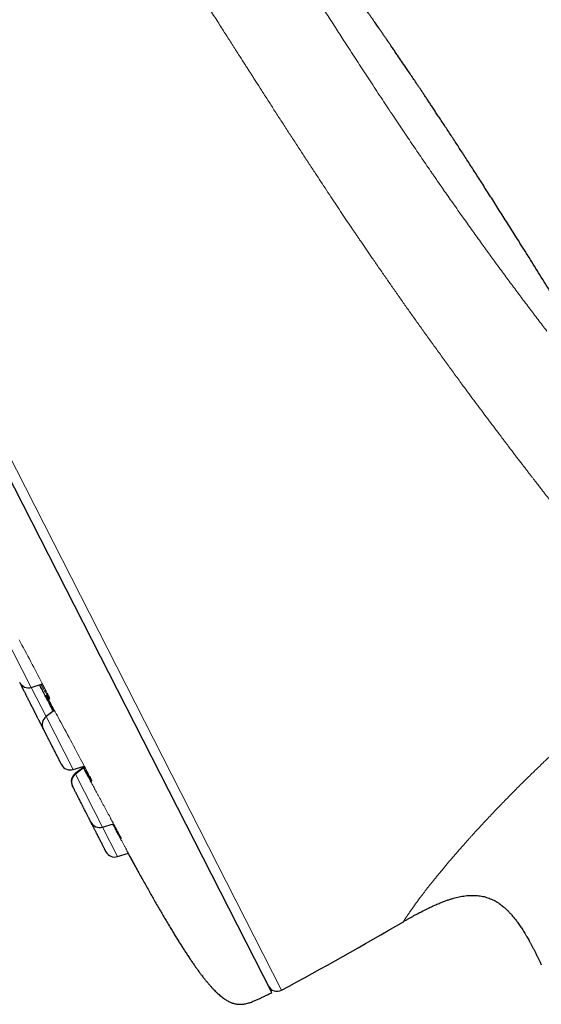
# Model space of a CAD drawing. Header units: millimetres. Extents: x 8 to 578, y 12 to 587.
# Tile 93 of 156: x 75 to 102, y 507 to 558. Entities that reach past the tile are written whole.
import ezdxf

# ---------------------------------------------------------------- set-up
doc = ezdxf.new("R2010")
doc.units = ezdxf.units.MM

msp = doc.modelspace()

# ---------------------------------------------------------------- linework, layer by layer
at = {"color": 7, "linetype": 'Continuous', "lineweight": 30}
for p, q in [((88.322, 507.613), (51.231, 580.408)), ((75.961, 523.31), (76.54, 523.487)), ((77.148, 522.13), (76.725, 521.811)), ((76.555, 521.236), (76.568, 521.211)), ((76.558, 521.229), (76.561, 521.223)), ((78.114, 519.086), (78.69, 519.262)), ((78.597, 519.161), (78.22, 518.877)), ((78.645, 519.165), (78.232, 518.854)), ((78.564, 519.223), (78.609, 519.138)), ((79.621, 516.128), (80.19, 516.302)), ((80.395, 514.609), (80.953, 514.78))]:
    msp.add_line(p, q, dxfattribs=at)
at = {"color": 252, "linetype": 'Continuous', "lineweight": 0}
for p, q in [((51.632, 580.745), (88.83, 507.739)), ((75.961, 523.31), (74.573, 526.036)), ((76.725, 521.811), (75.961, 523.31)), ((78.114, 519.086), (76.725, 521.811)), ((78.232, 518.854), (78.22, 518.877)), ((79.621, 516.128), (78.232, 518.854)), ((80.395, 514.609), (79.621, 516.128))]:
    msp.add_line(p, q, dxfattribs=at)
at = {"color": 252, "linetype": 'Continuous', "lineweight": 0, "flags": 128}
for points in [[(75.335, 525.76), (75.408, 525.626), (75.482, 525.489), (75.557, 525.349), (75.634, 525.207), (75.712, 525.061), (75.79, 524.915), (75.867, 524.771), (75.943, 524.628), (76.018, 524.486), (76.093, 524.346), (76.166, 524.207), (76.237, 524.07), (76.306, 523.939), (76.372, 523.812), (76.436, 523.689), (76.496, 523.572), (76.553, 523.46), (76.553, 523.46)], [(77.115, 522.105), (77.112, 522.109), (77.057, 522.217), (77.005, 522.317), (76.957, 522.411), (76.912, 522.498), (76.877, 522.568), (76.846, 522.63), (76.818, 522.686), (76.793, 522.735), (76.772, 522.778), (76.754, 522.814), (76.74, 522.844), (76.729, 522.867), (76.722, 522.883), (76.719, 522.892), (76.72, 522.894), (76.724, 522.89), (76.731, 522.878), (76.743, 522.859), (76.761, 522.829), (76.783, 522.79), (76.811, 522.742), (76.843, 522.685), (76.879, 522.619), (76.921, 522.544), (76.959, 522.475), (77, 522.4), (77.044, 522.32), (77.091, 522.235), (77.14, 522.144), (77.193, 522.048), (77.248, 521.947), (77.304, 521.844), (77.362, 521.738), (77.421, 521.629), (77.482, 521.516), (77.545, 521.401), (77.609, 521.281), (77.676, 521.159), (77.752, 521.017), (77.829, 520.874), (77.906, 520.731), (77.983, 520.588), (78.061, 520.444), (78.138, 520.3), (78.215, 520.157), (78.289, 520.018), (78.361, 519.883), (78.431, 519.752), (78.499, 519.624), (78.564, 519.499), (78.628, 519.379), (78.687, 519.266), (78.743, 519.159), (78.795, 519.059), (78.843, 518.965), (78.887, 518.879), (78.887, 518.879)]]:
    msp.add_lwpolyline(points, dxfattribs=at)
at = {"color": 7, "linetype": 'Continuous', "lineweight": 30}
for centre, radius, start, end in [((75.815, 523.788), 0.5, 207, 287), ((75.947, 523.53), 0.5, 190.1649, 207), ((77.026, 521.412), 0.5, 127, 207), ((76.888, 521.682), 0.5, 207, 224.6743), ((77.968, 519.564), 0.5, 207, 287), ((78.521, 518.478), 0.5, 127, 207), ((78.533, 518.454), 0.5, 127, 207), ((79.475, 516.606), 0.5, 207, 287), ((80.249, 515.087), 0.5, 207, 287), ((9.15, 656.644), 168.883, 298.15164, 300.58844), ((88.594, 508.18), 0.5, 207, 298.1516)]:
    msp.add_arc(centre, radius, start, end, dxfattribs=at)
at = {"color": 252, "linetype": 'Continuous', "lineweight": 0}
for points, knots in [([(80.243, 574.904), (80.291, 574.83), (80.386, 574.68), (80.534, 574.447), (80.688, 574.206), (80.848, 573.956), (81.013, 573.698), (81.181, 573.436), (81.35, 573.172), (81.522, 572.905), (81.699, 572.63), (81.881, 572.347), (82.063, 572.065), (82.244, 571.784), (82.424, 571.505), (82.609, 571.219), (82.798, 570.926), (82.993, 570.626), (83.192, 570.318), (83.39, 570.012), (83.587, 569.707), (83.783, 569.405), (83.983, 569.096), (84.187, 568.781), (84.396, 568.458), (84.543, 568.23), (84.627, 568.101), (84.646, 568.071), (84.665, 568.042), (84.684, 568.012), (84.704, 567.983), (84.723, 567.954), (84.771, 567.879), (84.876, 567.717), (85.033, 567.475), (85.213, 567.195), (85.401, 566.905), (85.603, 566.592), (85.82, 566.256), (86.046, 565.906), (86.281, 565.542), (86.525, 565.162), (86.774, 564.776), (87.026, 564.384), (87.275, 563.997), (87.519, 563.617), (87.757, 563.245), (87.997, 562.871), (88.239, 562.494), (88.482, 562.114), (88.726, 561.731), (88.981, 561.333), (89.245, 560.919), (89.519, 560.49), (89.795, 560.057), (90.073, 559.622), (90.335, 559.212), (90.58, 558.83), (90.806, 558.476), (91.032, 558.124), (91.256, 557.773), (91.48, 557.425), (91.703, 557.079), (91.925, 556.735), (92.164, 556.364), (92.422, 555.966), (92.697, 555.542), (92.97, 555.122), (93.242, 554.705), (93.518, 554.284), (93.798, 553.858), (94.082, 553.428), (94.364, 553.002), (94.645, 552.581), (94.925, 552.163), (95.197, 551.758), (95.463, 551.364), (95.722, 550.982), (95.979, 550.604), (96.235, 550.229), (96.415, 549.968), (96.518, 549.818), (96.545, 549.778), (96.572, 549.739), (96.6, 549.699), (96.627, 549.66), (96.654, 549.62), (96.722, 549.522), (96.869, 549.309), (97.084, 548.999), (97.326, 548.651), (97.571, 548.301), (97.827, 547.936), (98.095, 547.557), (98.35, 547.198), (98.592, 546.858), (98.822, 546.537), (99.049, 546.221), (99.273, 545.91), (99.495, 545.605), (99.72, 545.295), (99.95, 544.981), (100.183, 544.664), (100.413, 544.351), (100.641, 544.044), (100.866, 543.742), (101.088, 543.445), (101.314, 543.143), (101.544, 542.837), (101.779, 542.528), (102.009, 542.225), (102.236, 541.927), (102.384, 541.733), (102.459, 541.636)], [0, 0, 0, 0, 0.010658, 0.021388, 0.032197, 0.043088, 0.054067, 0.065137, 0.075663, 0.086277, 0.096983, 0.107785, 0.118684, 0.12868, 0.138762, 0.148932, 0.159191, 0.169543, 0.179989, 0.190531, 0.200279, 0.210112, 0.220029, 0.230032, 0.240124, 0.250304, 0.251204, 0.252104, 0.253006, 0.253907, 0.25481, 0.255713, 0.256617, 0.261603, 0.27056, 0.278617, 0.286731, 0.296465, 0.306282, 0.31618, 0.326878, 0.337671, 0.348561, 0.359548, 0.370633, 0.380784, 0.390951, 0.401135, 0.411337, 0.421557, 0.431796, 0.442056, 0.453367, 0.464705, 0.476073, 0.487471, 0.498901, 0.508171, 0.517378, 0.526524, 0.535611, 0.544639, 0.55361, 0.562526, 0.571389, 0.582458, 0.593448, 0.604363, 0.615205, 0.625978, 0.63733, 0.64861, 0.659823, 0.670971, 0.682059, 0.693091, 0.703444, 0.713753, 0.72402, 0.734249, 0.744441, 0.745538, 0.746634, 0.747729, 0.748823, 0.749916, 0.751008, 0.752099, 0.758082, 0.768691, 0.778087, 0.787411, 0.798421, 0.809338, 0.820162, 0.829752, 0.839273, 0.848728, 0.858119, 0.867446, 0.876713, 0.886789, 0.896821, 0.906811, 0.916762, 0.926675, 0.936553, 0.946397, 0.957188, 0.967941, 0.97866, 0.989345, 1, 1, 1, 1]), ([(98.094, 538.908), (97.965, 539.084), (97.708, 539.434), (97.324, 539.961), (96.943, 540.485), (96.567, 541.007), (96.198, 541.522), (95.835, 542.03), (95.479, 542.531), (95.128, 543.028), (94.783, 543.521), (94.442, 544.008), (94.107, 544.49), (93.777, 544.966), (93.466, 545.419), (93.173, 545.847), (92.969, 546.145), (92.842, 546.333), (92.788, 546.411), (92.735, 546.49), (92.682, 546.568), (92.629, 546.646), (92.576, 546.724), (92.524, 546.802), (92.4, 546.985), (92.203, 547.278), (91.929, 547.686), (91.647, 548.109), (91.357, 548.545), (91.061, 548.993), (90.758, 549.452), (90.45, 549.922), (90.133, 550.405), (89.809, 550.902), (89.478, 551.412), (89.138, 551.936), (88.791, 552.472), (88.451, 552.999), (88.119, 553.516), (87.808, 554), (87.56, 554.386), (87.416, 554.611), (87.363, 554.693), (87.349, 554.716), (87.334, 554.739), (87.319, 554.761), (87.305, 554.784), (87.29, 554.807), (87.246, 554.875), (87.17, 554.995), (87.057, 555.172), (86.933, 555.365), (86.798, 555.576), (86.654, 555.803), (86.499, 556.044), (86.335, 556.301), (86.161, 556.574), (85.979, 556.859), (85.79, 557.156), (85.594, 557.463), (85.388, 557.785), (85.173, 558.122), (84.95, 558.471), (84.719, 558.832), (84.481, 559.206), (84.233, 559.592), (84.041, 559.893), (83.907, 560.103), (83.844, 560.201), (83.793, 560.28), (83.754, 560.342), (83.716, 560.402), (83.677, 560.462), (83.639, 560.522), (83.535, 560.685), (83.374, 560.935), (83.159, 561.27), (82.924, 561.637), (82.661, 562.046), (82.374, 562.493), (82.126, 562.877), (81.917, 563.201), (81.75, 563.459), (81.621, 563.658), (81.547, 563.772), (81.521, 563.813), (81.514, 563.824), (81.507, 563.835), (81.5, 563.846), (81.492, 563.857), (81.485, 563.868), (81.48, 563.876), (81.475, 563.884), (81.47, 563.892), (81.46, 563.906), (81.446, 563.929), (81.422, 563.966), (81.388, 564.017), (81.343, 564.086), (81.289, 564.169), (81.226, 564.266), (81.154, 564.377), (81.073, 564.503), (80.982, 564.641), (80.883, 564.794), (80.776, 564.958), (80.662, 565.133), (80.541, 565.319), (80.412, 565.517), (80.275, 565.727), (80.129, 565.949), (79.976, 566.184), (79.813, 566.433), (79.641, 566.696), (79.459, 566.974), (79.292, 567.229), (79.141, 567.459), (79.013, 567.654), (78.924, 567.79), (78.873, 567.867), (78.857, 567.891), (78.841, 567.916), (78.825, 567.94), (78.809, 567.965), (78.704, 568.124), (78.513, 568.415), (78.239, 568.832), (77.974, 569.237), (77.718, 569.63), (77.469, 570.011), (77.216, 570.401), (76.957, 570.799), (76.696, 571.203), (76.446, 571.592), (76.284, 571.845), (76.205, 571.97)], [0, 0, 0, 0, 0.0176952, 0.0351232, 0.0522836, 0.0691761, 0.0858004, 0.1018663, 0.1176728, 0.1332195, 0.1485062, 0.1635325, 0.1782983, 0.1928032, 0.207047, 0.2193654, 0.2314812, 0.2338373, 0.2361856, 0.2385261, 0.2408587, 0.2431835, 0.2455005, 0.2478096, 0.2501109, 0.2618017, 0.2738563, 0.2862749, 0.2990577, 0.312205, 0.3254725, 0.3390921, 0.3530638, 0.367388, 0.3820648, 0.3970945, 0.4124773, 0.4282134, 0.4423536, 0.4567677, 0.4696789, 0.4754271, 0.4760748, 0.4767231, 0.4773719, 0.4780213, 0.4786711, 0.4793215, 0.4799724, 0.4845281, 0.4895721, 0.4951045, 0.5011255, 0.5076351, 0.5145043, 0.5218451, 0.5296576, 0.5379421, 0.5463206, 0.5551323, 0.5643776, 0.5740565, 0.5841692, 0.5945237, 0.6052971, 0.6164895, 0.628101, 0.6314274, 0.6347867, 0.6366199, 0.6383781, 0.6401303, 0.6418766, 0.6436169, 0.6453514, 0.6561185, 0.6655346, 0.6747644, 0.6883937, 0.701595, 0.714368, 0.7225635, 0.7305723, 0.7374655, 0.7404527, 0.7407863, 0.7411195, 0.7414523, 0.7417848, 0.7421169, 0.7424487, 0.7427802, 0.7428668, 0.7431092, 0.7434867, 0.7442002, 0.7451538, 0.7467988, 0.7488708, 0.7513698, 0.7542958, 0.7576489, 0.7614292, 0.7656367, 0.7702714, 0.7753335, 0.7805953, 0.7862512, 0.7923011, 0.7987453, 0.8055838, 0.8128167, 0.8204442, 0.8286857, 0.8373433, 0.8464172, 0.8526341, 0.8590325, 0.8648132, 0.8655806, 0.8663504, 0.8671226, 0.8678973, 0.8686743, 0.8694538, 0.8831123, 0.8964677, 0.9095199, 0.9222688, 0.934714, 0.9468556, 0.9607753, 0.9742726, 0.9873476, 1, 1, 1, 1]), ([(106.349, 528.296), (106.299, 528.356), (106.199, 528.477), (106.045, 528.664), (105.887, 528.857), (105.724, 529.056), (105.557, 529.261), (105.385, 529.472), (105.207, 529.692), (105.022, 529.921), (104.83, 530.158), (104.651, 530.381), (104.532, 530.53), (104.475, 530.6), (104.466, 530.611), (104.456, 530.623), (104.447, 530.635), (104.437, 530.647), (104.428, 530.659), (104.412, 530.679), (104.378, 530.722), (104.324, 530.789), (104.247, 530.886), (104.155, 531), (104.048, 531.135), (103.935, 531.276), (103.818, 531.423), (103.695, 531.578), (103.566, 531.74), (103.443, 531.895), (103.326, 532.043), (103.216, 532.183), (103.103, 532.326), (102.991, 532.469), (102.881, 532.609), (102.777, 532.741), (102.694, 532.848), (102.645, 532.91), (102.627, 532.933), (102.622, 532.939), (102.617, 532.945), (102.612, 532.952), (102.607, 532.958), (102.602, 532.964), (102.589, 532.982), (102.564, 533.013), (102.528, 533.06), (102.487, 533.112), (102.441, 533.171), (102.391, 533.235), (102.336, 533.306), (102.277, 533.381), (102.215, 533.461), (102.15, 533.544), (102.081, 533.633), (102.008, 533.728), (101.93, 533.829), (101.847, 533.935), (101.758, 534.051), (101.66, 534.177), (101.554, 534.315), (101.443, 534.459), (101.326, 534.611), (101.204, 534.771), (101.076, 534.938), (100.942, 535.113), (100.803, 535.296), (100.658, 535.486), (100.521, 535.666), (100.393, 535.835), (100.276, 535.99), (100.141, 536.168), (100.021, 536.326), (99.931, 536.447), (99.894, 536.496), (99.88, 536.515), (99.875, 536.52), (99.871, 536.526), (99.867, 536.532), (99.862, 536.538), (99.763, 536.669), (99.569, 536.927), (99.278, 537.316), (98.985, 537.708), (98.69, 538.105), (98.393, 538.504), (98.194, 538.774), (98.094, 538.908)], [0, 0, 0, 0, 0.021835, 0.044061, 0.066677, 0.089686, 0.113086, 0.136878, 0.161062, 0.1863, 0.211952, 0.238019, 0.257554, 0.25879, 0.260026, 0.261264, 0.262502, 0.263741, 0.264981, 0.26609, 0.270084, 0.278391, 0.286965, 0.300108, 0.313836, 0.328148, 0.343044, 0.358525, 0.374592, 0.391244, 0.404465, 0.418033, 0.431949, 0.446213, 0.459053, 0.472163, 0.483922, 0.489162, 0.489753, 0.490344, 0.490936, 0.491528, 0.492121, 0.492714, 0.493308, 0.497115, 0.501473, 0.506381, 0.51184, 0.517849, 0.524409, 0.53152, 0.538713, 0.546393, 0.554562, 0.563218, 0.572363, 0.581995, 0.592116, 0.603814, 0.616103, 0.628984, 0.642456, 0.656521, 0.671178, 0.686427, 0.702269, 0.718705, 0.735734, 0.748599, 0.761784, 0.775289, 0.793604, 0.801839, 0.805497, 0.805978, 0.806459, 0.80694, 0.807422, 0.807904, 0.808386, 0.840296, 0.872216, 0.904147, 0.936087, 0.968039, 1, 1, 1, 1]), ([(108.809, 525.371), (108.744, 525.313), (108.617, 525.199), (108.429, 525.032), (108.249, 524.872), (108.077, 524.719), (107.912, 524.573), (107.768, 524.445), (107.643, 524.334), (107.562, 524.263), (107.511, 524.218), (107.488, 524.197), (107.465, 524.177), (107.442, 524.156), (107.42, 524.136), (107.396, 524.115), (107.319, 524.047), (107.19, 523.932), (107.01, 523.773), (106.832, 523.615), (106.657, 523.46), (106.485, 523.307), (106.317, 523.156), (106.152, 523.009), (105.981, 522.857), (105.805, 522.699), (105.576, 522.493), (105.303, 522.248), (104.989, 521.965), (104.682, 521.686), (104.383, 521.413), (104.09, 521.145), (103.805, 520.882), (103.527, 520.624), (103.322, 520.433), (103.188, 520.307), (103.121, 520.245), (103.055, 520.183), (102.989, 520.121), (102.923, 520.059), (102.858, 519.997), (102.793, 519.935), (102.682, 519.83), (102.527, 519.682), (102.315, 519.48), (102.095, 519.268), (101.866, 519.046), (101.636, 518.822), (101.405, 518.595), (101.173, 518.365), (100.945, 518.138), (100.719, 517.911), (100.486, 517.675), (100.248, 517.431), (100.007, 517.183), (99.772, 516.937), (99.543, 516.695), (99.319, 516.457), (99.101, 516.223), (98.888, 515.992), (98.736, 515.825), (98.64, 515.72), (98.599, 515.674), (98.557, 515.628), (98.516, 515.583), (98.476, 515.537), (98.435, 515.492), (98.372, 515.421), (98.286, 515.325), (98.15, 515.172), (97.991, 514.992), (97.817, 514.792), (97.654, 514.604), (97.503, 514.427), (97.356, 514.254), (97.214, 514.084), (97.075, 513.918), (96.941, 513.754), (96.811, 513.596), (96.686, 513.442), (96.567, 513.293), (96.454, 513.149), (96.345, 513.011), (96.241, 512.878), (96.172, 512.788), (96.133, 512.737), (96.124, 512.725), (96.114, 512.712), (96.105, 512.7), (96.095, 512.687), (96.086, 512.675), (96.062, 512.644), (96.012, 512.578), (95.941, 512.484), (95.864, 512.381), (95.789, 512.28), (95.714, 512.177), (95.64, 512.075), (95.569, 511.976), (95.502, 511.881), (95.438, 511.79), (95.38, 511.706), (95.328, 511.63), (95.296, 511.582), (95.279, 511.556), (95.275, 511.551), (95.272, 511.546), (95.268, 511.541), (95.265, 511.535), (95.257, 511.524), (95.242, 511.501), (95.221, 511.469), (95.199, 511.435), (95.179, 511.404), (95.16, 511.374), (95.142, 511.346), (95.125, 511.32), (95.11, 511.296), (95.098, 511.277), (95.091, 511.265), (95.089, 511.261), (95.089, 511.262), (95.089, 511.262)], [0, 0, 0, 0, 0.009027, 0.0177, 0.026019, 0.033983, 0.041594, 0.048849, 0.053985, 0.058928, 0.06001, 0.061083, 0.062147, 0.0632, 0.064244, 0.065278, 0.066504, 0.074939, 0.083237, 0.091515, 0.099652, 0.107649, 0.115504, 0.123219, 0.130793, 0.139392, 0.147968, 0.163075, 0.177917, 0.192495, 0.206812, 0.22087, 0.234672, 0.248219, 0.261514, 0.264807, 0.268093, 0.271371, 0.274641, 0.277903, 0.281158, 0.284406, 0.287646, 0.29778, 0.307843, 0.31973, 0.33152, 0.343215, 0.355643, 0.367968, 0.380194, 0.392419, 0.404899, 0.418741, 0.432498, 0.446176, 0.459782, 0.473321, 0.4868, 0.500226, 0.513605, 0.516345, 0.519082, 0.521816, 0.524546, 0.527273, 0.529997, 0.532718, 0.540184, 0.547628, 0.560869, 0.57405, 0.585775, 0.597462, 0.609117, 0.620746, 0.632564, 0.644365, 0.656155, 0.667938, 0.679721, 0.691299, 0.702887, 0.714491, 0.726115, 0.727276, 0.728438, 0.729599, 0.730761, 0.731923, 0.733084, 0.734246, 0.740638, 0.752061, 0.762274, 0.772502, 0.784704, 0.79694, 0.809214, 0.822414, 0.835671, 0.848993, 0.862386, 0.875856, 0.876942, 0.878029, 0.879116, 0.880204, 0.881293, 0.882382, 0.887526, 0.896748, 0.905024, 0.913341, 0.923297, 0.933315, 0.943396, 0.957, 0.970727, 0.984581, 0.998567, 1, 1, 1, 1]), ([(76.377, 523.437), (76.378, 523.435), (76.4, 523.392), (76.443, 523.308), (76.507, 523.186), (76.571, 523.063), (76.634, 522.94), (76.698, 522.817), (76.763, 522.693), (76.827, 522.569), (76.892, 522.444), (76.957, 522.32), (77.02, 522.198), (77.061, 522.119), (77.081, 522.08)], [0, 0, 0, 0, 0.005883, 0.096978, 0.189209, 0.27866, 0.367888, 0.457172, 0.546799, 0.637067, 0.728275, 0.820725, 0.910851, 1, 1, 1, 1]), ([(76.642, 522.968), (76.654, 522.945), (76.677, 522.899), (76.706, 522.841), (76.731, 522.792), (76.751, 522.752), (76.766, 522.721), (76.776, 522.7), (76.782, 522.688), (76.782, 522.686), (76.778, 522.693), (76.768, 522.709), (76.754, 522.735), (76.735, 522.769), (76.714, 522.809), (76.69, 522.853), (76.664, 522.904), (76.634, 522.96), (76.601, 523.023), (76.564, 523.092), (76.525, 523.168), (76.482, 523.249), (76.437, 523.335), (76.404, 523.399), (76.385, 523.435), (76.383, 523.439)], [0, 0, 0, 0, 0.048633, 0.096993, 0.145225, 0.193477, 0.2419, 0.29065, 0.339036, 0.38714, 0.43512, 0.483137, 0.531365, 0.579979, 0.621713, 0.663114, 0.704301, 0.745394, 0.78652, 0.827806, 0.86938, 0.911516, 0.953168, 0.994467, 1, 1, 1, 1]), ([(76.398, 523.444), (76.403, 523.435), (76.426, 523.388), (76.466, 523.311), (76.516, 523.214), (76.562, 523.124), (76.605, 523.041), (76.63, 522.992), (76.642, 522.968)], [0, 0, 0, 0, 0.046828, 0.237526, 0.427566, 0.61758, 0.808189, 1, 1, 1, 1]), ([(76.553, 523.46), (76.571, 523.424), (76.608, 523.353), (76.658, 523.254), (76.703, 523.162), (76.745, 523.077), (76.783, 523), (76.816, 522.931), (76.844, 522.871), (76.868, 522.819), (76.887, 522.777), (76.9, 522.743), (76.909, 522.719), (76.913, 522.704), (76.912, 522.699), (76.906, 522.703), (76.895, 522.716), (76.879, 522.739), (76.858, 522.771), (76.834, 522.811), (76.807, 522.857), (76.778, 522.906), (76.746, 522.962), (76.711, 523.023), (76.673, 523.091), (76.632, 523.164), (76.588, 523.243), (76.541, 523.328), (76.5, 523.402), (76.474, 523.449), (76.466, 523.464)], [0, 0, 0, 0, 0.0382813, 0.076371, 0.1143918, 0.1524701, 0.190736, 0.2293231, 0.2674814, 0.3054811, 0.3434577, 0.3815559, 0.4199289, 0.458737, 0.4971451, 0.5352653, 0.5732584, 0.6112942, 0.6495482, 0.6882, 0.7214957, 0.7544445, 0.7871508, 0.819721, 0.8522619, 0.8848794, 0.9176775, 0.9510674, 0.9840984, 1, 1, 1, 1]), ([(78.625, 519.149), (78.625, 519.15), (78.61, 519.178), (78.597, 519.203), (78.583, 519.229)], [0, 0, 0, 0, 0.0060359, 1, 1, 1, 1]), ([(78.606, 519.236), (78.622, 519.208), (78.654, 519.149), (78.705, 519.054), (78.759, 518.954), (78.815, 518.85), (78.874, 518.742), (78.935, 518.629), (78.997, 518.514), (79.06, 518.397), (79.124, 518.28), (79.188, 518.16), (79.254, 518.039), (79.32, 517.916), (79.387, 517.792), (79.459, 517.66), (79.533, 517.522), (79.61, 517.379), (79.686, 517.239), (79.761, 517.1), (79.835, 516.963), (79.907, 516.828), (79.977, 516.698), (80.045, 516.572), (80.109, 516.453), (80.17, 516.339), (80.228, 516.23), (80.282, 516.128), (80.333, 516.031), (80.38, 515.943), (80.423, 515.862), (80.46, 515.79), (80.494, 515.726), (80.512, 515.69), (80.522, 515.672)], [0, 0, 0, 0, 0.026872, 0.055307, 0.083715, 0.112174, 0.140766, 0.169571, 0.198672, 0.227164, 0.255549, 0.283914, 0.312352, 0.340957, 0.369825, 0.39905, 0.432574, 0.46583, 0.49898, 0.532188, 0.565616, 0.599421, 0.6332, 0.666625, 0.699848, 0.733016, 0.766273, 0.799752, 0.833436, 0.866836, 0.900073, 0.933269, 0.96654, 1, 1, 1, 1]), ([(78.887, 518.879), (78.901, 518.852), (78.928, 518.798), (78.964, 518.728), (78.994, 518.666), (79.02, 518.612), (79.042, 518.567), (79.058, 518.531), (79.069, 518.504), (79.075, 518.487), (79.077, 518.479), (79.073, 518.48), (79.063, 518.491), (79.05, 518.511), (79.033, 518.537), (79.014, 518.569), (78.991, 518.607), (78.964, 518.651), (78.935, 518.702), (78.902, 518.76), (78.865, 518.824), (78.826, 518.894), (78.783, 518.97), (78.739, 519.05), (78.691, 519.136), (78.655, 519.201), (78.635, 519.238), (78.632, 519.244)], [0, 0, 0, 0, 0.044604, 0.088981, 0.133274, 0.177632, 0.222209, 0.267162, 0.311645, 0.355927, 0.400171, 0.444547, 0.489237, 0.53443, 0.572851, 0.61099, 0.648965, 0.686901, 0.724925, 0.76317, 0.801767, 0.840582, 0.878984, 0.917095, 0.955039, 0.992941, 1, 1, 1, 1]), ([(80.138, 516.286), (80.148, 516.267), (80.181, 516.206), (80.236, 516.105), (80.302, 515.982), (80.368, 515.86), (80.434, 515.737), (80.503, 515.61), (80.575, 515.478), (80.647, 515.344), (80.718, 515.214), (80.786, 515.088), (80.852, 514.967), (80.915, 514.85), (80.976, 514.738), (81.032, 514.634), (81.085, 514.537), (81.133, 514.447), (81.178, 514.365), (81.219, 514.29), (81.255, 514.223), (81.286, 514.165), (81.312, 514.116), (81.334, 514.076), (81.35, 514.044), (81.357, 514.031), (81.361, 514.024)], [0, 0, 0, 0, 0.018024, 0.055448, 0.092961, 0.130688, 0.168754, 0.207284, 0.251538, 0.295426, 0.339164, 0.382964, 0.42704, 0.471595, 0.516166, 0.560267, 0.604098, 0.64785, 0.691709, 0.735852, 0.780285, 0.824344, 0.868188, 0.911978, 0.955865, 1, 1, 1, 1]), ([(80.522, 515.672), (80.53, 515.655), (80.546, 515.623), (80.565, 515.585), (80.579, 515.556), (80.588, 515.536), (80.591, 515.526), (80.59, 515.525), (80.583, 515.533), (80.571, 515.551), (80.555, 515.578), (80.533, 515.614), (80.506, 515.659), (80.476, 515.711), (80.444, 515.768), (80.41, 515.828), (80.374, 515.893), (80.334, 515.964), (80.291, 516.04), (80.245, 516.123), (80.199, 516.206), (80.167, 516.264), (80.153, 516.291)], [0, 0, 0, 0, 0.0534365, 0.1065955, 0.1596518, 0.212785, 0.26618, 0.3200266, 0.3733402, 0.4263988, 0.4793983, 0.5325471, 0.5860649, 0.6401804, 0.6862464, 0.7319575, 0.7774578, 0.8228976, 0.8684318, 0.9142185, 0.9604172, 1, 1, 1, 1]), ([(81.361, 514.024), (81.363, 514.019), (81.368, 514.01), (81.369, 514.007), (81.365, 514.012), (81.356, 514.028), (81.342, 514.053), (81.322, 514.087), (81.298, 514.13), (81.269, 514.181), (81.236, 514.241), (81.197, 514.31), (81.154, 514.388), (81.109, 514.469), (81.063, 514.553), (81.017, 514.637), (80.976, 514.711), (80.95, 514.759), (80.941, 514.776)], [0, 0, 0, 0, 0.06663, 0.13291, 0.199058, 0.265301, 0.33187, 0.399004, 0.465506, 0.531673, 0.597753, 0.664009, 0.730718, 0.798167, 0.855649, 0.912669, 0.96941, 1, 1, 1, 1])]:
    msp.add_open_spline(points, degree=3, knots=knots, dxfattribs=at)
at = {"color": 7, "linetype": 'Continuous', "lineweight": 30}
for points, knots in [([(103.477, 542.298), (103.415, 542.4), (103.252, 542.666), (102.989, 543.093), (102.691, 543.577), (102.397, 544.052), (102.109, 544.516), (101.828, 544.968), (101.553, 545.409), (101.282, 545.841), (101.026, 546.249), (100.784, 546.634), (100.555, 546.997), (100.33, 547.353), (100.109, 547.702), (99.893, 548.043), (99.68, 548.377), (99.472, 548.703), (99.268, 549.022), (99.069, 549.333), (98.873, 549.637), (98.683, 549.933), (98.496, 550.222), (98.315, 550.503), (98.138, 550.776), (97.965, 551.042), (97.795, 551.303), (97.626, 551.561), (97.461, 551.814), (97.3, 552.059), (97.145, 552.295), (96.995, 552.522), (96.852, 552.739), (96.716, 552.946), (96.586, 553.142), (96.461, 553.33), (96.341, 553.51), (96.228, 553.68), (96.12, 553.841), (96.018, 553.994), (95.922, 554.138), (95.806, 554.31), (95.672, 554.51), (95.517, 554.741), (95.363, 554.968), (95.19, 555.224), (94.998, 555.506), (94.835, 555.745), (94.722, 555.911), (94.657, 556.006), (94.593, 556.1), (94.529, 556.193), (94.473, 556.275), (94.426, 556.343), (94.39, 556.396), (94.357, 556.444), (94.328, 556.487), (94.303, 556.523), (94.281, 556.555), (94.258, 556.589), (94.231, 556.628), (94.2, 556.672), (94.169, 556.717), (94.138, 556.763), (94.106, 556.809), (94.074, 556.856), (94.042, 556.902), (94.011, 556.947), (93.979, 556.993), (93.942, 557.047), (93.898, 557.111), (93.846, 557.186), (93.788, 557.27), (93.723, 557.364), (93.652, 557.467), (93.574, 557.579), (93.489, 557.701), (93.398, 557.832), (93.301, 557.972), (93.197, 558.121), (93.086, 558.28), (92.97, 558.447), (92.847, 558.623), (92.717, 558.808), (92.581, 559.002), (92.439, 559.204), (92.292, 559.414), (92.139, 559.631), (91.98, 559.857), (91.813, 560.093), (91.639, 560.339), (91.457, 560.597), (91.268, 560.863), (91.072, 561.138), (90.87, 561.422), (90.662, 561.714), (90.452, 562.009), (90.24, 562.304), (90.028, 562.6), (89.811, 562.904), (89.587, 563.215), (89.359, 563.533), (89.129, 563.852), (88.898, 564.171), (88.668, 564.491), (88.432, 564.816), (88.192, 565.148), (87.937, 565.499), (87.668, 565.869), (87.383, 566.259), (87.093, 566.656), (86.797, 567.059), (86.496, 567.468), (86.19, 567.884), (85.879, 568.304), (85.547, 568.752), (85.194, 569.225), (84.819, 569.725), (84.438, 570.231), (84.051, 570.744), (83.658, 571.261), (83.258, 571.785), (82.863, 572.299), (82.473, 572.803), (82.089, 573.298), (81.699, 573.798), (81.302, 574.304), (80.945, 574.757), (80.72, 575.041), (80.63, 575.155)], [0, 0, 0, 0, 0.008966, 0.023397, 0.037592, 0.051544, 0.065251, 0.078469, 0.091442, 0.104166, 0.116639, 0.127561, 0.138278, 0.148788, 0.15909, 0.169182, 0.179062, 0.188729, 0.198181, 0.207417, 0.216435, 0.225234, 0.233812, 0.242169, 0.250303, 0.258213, 0.265897, 0.273705, 0.281262, 0.288569, 0.295623, 0.302424, 0.308971, 0.315089, 0.320965, 0.326599, 0.331989, 0.337134, 0.34195, 0.346528, 0.350869, 0.354972, 0.362002, 0.368944, 0.375798, 0.382564, 0.392056, 0.401365, 0.404253, 0.407123, 0.409975, 0.412809, 0.415575, 0.417368, 0.41899, 0.420441, 0.421721, 0.42283, 0.423768, 0.424598, 0.425907, 0.427295, 0.428664, 0.430014, 0.43145, 0.432863, 0.434254, 0.435623, 0.436982, 0.438486, 0.440505, 0.442789, 0.445339, 0.448155, 0.451304, 0.45473, 0.458434, 0.462416, 0.466676, 0.471215, 0.476033, 0.481119, 0.486483, 0.492126, 0.498047, 0.504248, 0.51061, 0.51724, 0.52414, 0.531309, 0.5389, 0.546771, 0.554919, 0.563345, 0.572048, 0.581026, 0.590277, 0.599138, 0.608234, 0.617562, 0.627122, 0.636911, 0.646926, 0.656574, 0.666418, 0.676454, 0.686681, 0.697094, 0.708931, 0.720989, 0.733265, 0.74575, 0.75844, 0.771327, 0.784406, 0.79767, 0.813049, 0.828653, 0.844474, 0.860508, 0.876752, 0.893201, 0.909858, 0.925314, 0.940955, 0.95679, 0.972832, 0.989099, 1, 1, 1, 1]), ([(75.5, 523.306), (75.493, 523.32), (75.475, 523.356), (75.442, 523.42), (75.407, 523.489), (75.383, 523.536), (75.372, 523.557), (75.37, 523.56)], [0, 0, 0, 0, 0.180832, 0.474732, 0.771681, 0.969273, 1, 1, 1, 1]), ([(76.443, 521.455), (76.443, 521.455), (76.444, 521.454), (76.441, 521.459), (76.436, 521.47), (76.428, 521.485), (76.42, 521.501), (76.41, 521.521), (76.398, 521.544), (76.384, 521.571), (76.366, 521.607), (76.341, 521.654), (76.31, 521.717), (76.274, 521.786), (76.236, 521.862), (76.195, 521.943), (76.158, 522.014), (76.129, 522.072), (76.106, 522.117), (76.082, 522.163), (76.052, 522.222), (76.015, 522.296), (75.97, 522.382), (75.926, 522.469), (75.887, 522.546), (75.853, 522.613), (75.825, 522.668), (75.797, 522.723), (75.77, 522.776), (75.744, 522.827), (75.713, 522.888), (75.679, 522.955), (75.643, 523.026), (75.61, 523.09), (75.581, 523.147), (75.556, 523.196), (75.539, 523.229), (75.528, 523.251), (75.52, 523.266), (75.514, 523.278), (75.508, 523.291), (75.502, 523.301), (75.502, 523.303), (75.501, 523.303)], [0, 0, 0, 0, 0.001063, 0.030944, 0.061135, 0.081224, 0.101171, 0.121056, 0.14096, 0.160961, 0.18114, 0.21375, 0.246056, 0.278404, 0.311136, 0.343746, 0.376053, 0.392205, 0.408411, 0.424713, 0.441154, 0.471223, 0.501063, 0.530944, 0.561135, 0.581224, 0.601171, 0.621056, 0.64096, 0.660961, 0.68114, 0.71375, 0.746056, 0.778404, 0.811136, 0.843746, 0.876053, 0.892205, 0.908411, 0.924713, 0.941154, 0.971255, 1, 1, 1, 1]), ([(76.742, 522.861), (76.742, 522.861), (76.742, 522.86), (76.744, 522.857), (76.748, 522.851), (76.754, 522.841), (76.762, 522.827), (76.775, 522.805), (76.794, 522.772), (76.82, 522.725), (76.851, 522.67), (76.883, 522.612), (76.913, 522.557), (76.933, 522.522), (76.941, 522.507)], [0, 0, 0, 0, 0.036817, 0.085988, 0.14045, 0.200225, 0.265181, 0.335043, 0.459136, 0.5827, 0.705775, 0.828383, 0.926146, 1, 1, 1, 1]), ([(76.779, 523.008), (76.783, 523), (76.792, 522.98), (76.807, 522.948), (76.824, 522.914), (76.837, 522.884), (76.848, 522.861), (76.856, 522.844), (76.862, 522.831), (76.867, 522.819), (76.872, 522.807), (76.878, 522.794), (76.884, 522.781), (76.888, 522.771), (76.89, 522.765), (76.892, 522.76), (76.893, 522.758), (76.894, 522.755), (76.894, 522.755), (76.894, 522.755)], [0, 0, 0, 0, 0.058213, 0.144827, 0.236271, 0.330867, 0.395601, 0.451559, 0.498738, 0.540924, 0.587, 0.65376, 0.727533, 0.803109, 0.845933, 0.888669, 0.931317, 0.973875, 1, 1, 1, 1]), ([(76.555, 521.236), (76.555, 521.236), (76.555, 521.235), (76.554, 521.237), (76.551, 521.243), (76.546, 521.252), (76.538, 521.268), (76.526, 521.293), (76.507, 521.33), (76.483, 521.376), (76.462, 521.418), (76.448, 521.446), (76.444, 521.453)], [0, 0, 0, 0, 0.005274, 0.094799, 0.184406, 0.274455, 0.365301, 0.512113, 0.65756, 0.803192, 0.950556, 1, 1, 1, 1]), ([(76.58, 521.187), (76.578, 521.191), (76.571, 521.204), (76.565, 521.216), (76.561, 521.224), (76.562, 521.222), (76.562, 521.222)], [0, 0, 0, 0, 0.179556, 0.547514, 0.91205, 1, 1, 1, 1]), ([(77.522, 519.338), (77.522, 519.337), (77.523, 519.336), (77.521, 519.339), (77.519, 519.343), (77.515, 519.351), (77.509, 519.363), (77.499, 519.383), (77.483, 519.414), (77.463, 519.453), (77.442, 519.494), (77.422, 519.534), (77.403, 519.571), (77.383, 519.611), (77.361, 519.653), (77.338, 519.698), (77.309, 519.756), (77.273, 519.826), (77.229, 519.912), (77.184, 520.001), (77.137, 520.093), (77.089, 520.187), (77.049, 520.265), (77.017, 520.328), (76.994, 520.375), (76.97, 520.421), (76.939, 520.481), (76.903, 520.552), (76.862, 520.633), (76.822, 520.711), (76.788, 520.777), (76.76, 520.832), (76.738, 520.877), (76.716, 520.919), (76.696, 520.958), (76.678, 520.995), (76.657, 521.036), (76.635, 521.078), (76.615, 521.118), (76.599, 521.149), (76.588, 521.171), (76.581, 521.183), (76.581, 521.184), (76.581, 521.184)], [0, 0, 0, 0, 0.006829, 0.022982, 0.039188, 0.05549, 0.071931, 0.102, 0.13184, 0.161721, 0.191911, 0.212, 0.231948, 0.251833, 0.271736, 0.291738, 0.311917, 0.344527, 0.376833, 0.409181, 0.441913, 0.474523, 0.506829, 0.522982, 0.539188, 0.55549, 0.571931, 0.602, 0.63184, 0.661721, 0.691911, 0.712, 0.731948, 0.751833, 0.771736, 0.791738, 0.811917, 0.844527, 0.876833, 0.909181, 0.941913, 0.974523, 1, 1, 1, 1]), ([(78.953, 518.749), (78.954, 518.747), (78.962, 518.73), (78.975, 518.704), (78.991, 518.671), (79.005, 518.643), (79.016, 518.62), (79.025, 518.601), (79.032, 518.585), (79.039, 518.571), (79.044, 518.559), (79.049, 518.549), (79.053, 518.54), (79.056, 518.533), (79.057, 518.53), (79.057, 518.53), (79.057, 518.53)], [0, 0, 0, 0, 0.016438, 0.125394, 0.226159, 0.31875, 0.403176, 0.479444, 0.547607, 0.613289, 0.680361, 0.748812, 0.81863, 0.892551, 0.964027, 1, 1, 1, 1]), ([(78.086, 518.23), (78.085, 518.232), (78.082, 518.239), (78.078, 518.246), (78.076, 518.25), (78.076, 518.251), (78.076, 518.251)], [0, 0, 0, 0, 0.176178, 0.4697648, 0.764663, 1, 1, 1, 1]), ([(79.029, 516.38), (79.029, 516.38), (79.028, 516.381), (79.023, 516.392), (79.013, 516.411), (79.001, 516.435), (78.988, 516.461), (78.975, 516.486), (78.96, 516.515), (78.944, 516.547), (78.926, 516.582), (78.903, 516.627), (78.873, 516.686), (78.836, 516.759), (78.795, 516.838), (78.753, 516.922), (78.708, 517.01), (78.669, 517.086), (78.638, 517.147), (78.614, 517.194), (78.59, 517.241), (78.559, 517.302), (78.521, 517.376), (78.477, 517.462), (78.434, 517.547), (78.397, 517.621), (78.365, 517.684), (78.338, 517.736), (78.312, 517.786), (78.288, 517.835), (78.264, 517.881), (78.237, 517.935), (78.207, 517.993), (78.177, 518.052), (78.151, 518.104), (78.129, 518.147), (78.111, 518.181), (78.1, 518.203), (78.094, 518.215), (78.091, 518.221), (78.089, 518.225), (78.087, 518.228), (78.088, 518.227), (78.088, 518.227)], [0, 0, 0, 0, 0.025067, 0.054907, 0.084787, 0.114978, 0.135067, 0.155015, 0.1749, 0.194803, 0.214805, 0.234984, 0.267593, 0.2999, 0.332248, 0.36498, 0.39759, 0.429896, 0.446049, 0.462255, 0.478557, 0.494997, 0.525067, 0.554907, 0.584787, 0.614978, 0.635067, 0.655015, 0.6749, 0.694803, 0.714805, 0.734984, 0.767593, 0.7999, 0.832248, 0.86498, 0.89759, 0.929896, 0.946049, 0.962255, 0.978557, 0.994997, 1, 1, 1, 1]), ([(79.803, 514.861), (79.803, 514.861), (79.803, 514.86), (79.801, 514.865), (79.796, 514.875), (79.789, 514.887), (79.781, 514.903), (79.772, 514.922), (79.76, 514.945), (79.744, 514.977), (79.722, 515.02), (79.693, 515.077), (79.66, 515.141), (79.624, 515.213), (79.584, 515.29), (79.549, 515.358), (79.521, 515.415), (79.498, 515.459), (79.476, 515.503), (79.446, 515.562), (79.409, 515.634), (79.365, 515.721), (79.321, 515.808), (79.281, 515.885), (79.247, 515.952), (79.218, 516.009), (79.19, 516.065), (79.162, 516.119), (79.135, 516.173), (79.102, 516.236), (79.067, 516.305), (79.042, 516.354), (79.03, 516.377)], [0, 0, 0, 0, 0.010896, 0.052723, 0.080554, 0.10819, 0.135739, 0.163313, 0.191024, 0.21898, 0.264158, 0.308915, 0.35373, 0.399078, 0.444256, 0.489014, 0.511392, 0.533844, 0.556429, 0.579206, 0.620864, 0.662205, 0.703602, 0.745429, 0.77326, 0.800895, 0.828445, 0.856019, 0.88373, 0.911686, 0.956863, 1, 1, 1, 1]), ([(80.521, 515.672), (80.521, 515.672), (80.525, 515.664), (80.532, 515.65), (80.543, 515.629), (80.552, 515.61), (80.561, 515.593), (80.566, 515.582), (80.569, 515.575), (80.571, 515.571), (80.572, 515.569), (80.572, 515.569), (80.572, 515.569)], [0, 0, 0, 0, 0.000674, 0.118215, 0.243883, 0.394443, 0.555304, 0.726378, 0.810548, 0.891633, 0.964487, 1, 1, 1, 1]), ([(80.939, 514.776), (80.951, 514.755), (81.02, 514.628), (81.146, 514.398), (81.317, 514.087), (81.485, 513.784), (81.648, 513.489), (81.808, 513.204), (81.963, 512.928), (82.114, 512.661), (82.262, 512.402), (82.41, 512.144), (82.559, 511.887), (82.708, 511.631), (82.853, 511.384), (82.994, 511.145), (83.133, 510.915), (83.265, 510.696), (83.392, 510.49), (83.513, 510.294), (83.631, 510.106), (83.746, 509.924), (83.863, 509.743), (83.981, 509.562), (84.1, 509.383), (84.216, 509.212), (84.328, 509.049), (84.438, 508.893), (84.545, 508.745), (84.648, 508.605), (84.754, 508.466), (84.86, 508.329), (84.969, 508.194), (85.074, 508.068), (85.176, 507.951), (85.275, 507.842), (85.371, 507.741), (85.467, 507.645), (85.563, 507.555), (85.66, 507.47), (85.753, 507.394), (85.844, 507.325), (85.933, 507.264), (86.02, 507.21), (86.106, 507.164), (86.19, 507.124), (86.272, 507.091), (86.352, 507.064), (86.434, 507.042), (86.52, 507.026), (86.609, 507.016), (86.696, 507.012), (86.788, 507.015), (86.883, 507.025), (86.983, 507.043), (87.082, 507.067), (87.181, 507.096), (87.279, 507.13), (87.4, 507.177), (87.545, 507.239), (87.713, 507.317), (87.883, 507.398), (88.054, 507.482), (88.201, 507.554), (88.29, 507.597), (88.322, 507.613)], [0, 0, 0, 0, 0.006078, 0.037306, 0.067787, 0.097525, 0.126524, 0.154788, 0.181837, 0.208188, 0.233845, 0.258815, 0.285015, 0.310429, 0.335065, 0.358934, 0.382043, 0.404403, 0.42481, 0.444568, 0.463689, 0.482181, 0.500055, 0.519285, 0.537773, 0.555532, 0.572579, 0.58893, 0.6046, 0.619607, 0.633968, 0.649612, 0.664462, 0.678546, 0.691892, 0.704529, 0.716487, 0.727798, 0.73953, 0.750558, 0.760929, 0.770688, 0.779881, 0.788748, 0.797125, 0.805067, 0.812625, 0.819854, 0.826804, 0.834705, 0.842364, 0.849852, 0.857229, 0.865938, 0.874636, 0.883375, 0.892193, 0.901114, 0.910152, 0.925762, 0.941703, 0.957925, 0.974364, 0.99094, 1, 1, 1, 1]), ([(95.089, 511.262), (95.11, 511.274), (95.18, 511.315), (95.295, 511.382), (95.433, 511.461), (95.565, 511.535), (95.69, 511.605), (95.809, 511.669), (95.922, 511.729), (96.03, 511.786), (96.147, 511.846), (96.272, 511.909), (96.405, 511.974), (96.53, 512.033), (96.647, 512.086), (96.761, 512.137), (96.869, 512.183), (96.974, 512.226), (97.072, 512.265), (97.164, 512.301), (97.251, 512.332), (97.337, 512.363), (97.422, 512.392), (97.505, 512.418), (97.585, 512.443), (97.684, 512.471), (97.808, 512.504), (97.957, 512.539), (98.111, 512.569), (98.268, 512.592), (98.42, 512.608), (98.564, 512.616), (98.699, 512.618), (98.833, 512.612), (98.968, 512.599), (99.102, 512.579), (99.235, 512.551), (99.366, 512.514), (99.493, 512.471), (99.618, 512.419), (99.739, 512.361), (99.857, 512.295), (99.965, 512.228), (100.062, 512.161), (100.147, 512.097), (100.227, 512.032), (100.301, 511.969), (100.37, 511.906), (100.435, 511.844), (100.495, 511.784), (100.552, 511.723), (100.61, 511.66), (100.672, 511.59), (100.738, 511.512), (100.803, 511.433), (100.866, 511.352), (100.928, 511.271), (100.992, 511.183), (101.059, 511.088), (101.127, 510.989), (101.195, 510.886), (101.263, 510.779), (101.334, 510.664), (101.403, 510.55), (101.468, 510.437), (101.531, 510.327), (101.596, 510.211), (101.663, 510.087), (101.732, 509.955), (101.805, 509.816), (101.88, 509.667), (101.951, 509.522), (102.02, 509.38), (102.085, 509.242), (102.138, 509.129), (102.169, 509.062), (102.177, 509.044)], [0, 0, 0, 0, 0.008077, 0.026349, 0.043696, 0.060176, 0.075845, 0.090493, 0.104451, 0.117758, 0.130453, 0.147592, 0.16364, 0.17868, 0.192784, 0.206018, 0.21917, 0.231474, 0.242988, 0.253764, 0.263848, 0.273283, 0.283619, 0.293161, 0.301991, 0.310755, 0.327071, 0.343811, 0.360905, 0.378299, 0.39596, 0.410759, 0.425482, 0.440169, 0.454872, 0.46965, 0.484557, 0.499364, 0.514044, 0.528685, 0.543371, 0.558181, 0.572863, 0.584972, 0.59663, 0.60782, 0.618514, 0.62868, 0.638281, 0.647959, 0.656418, 0.665708, 0.675884, 0.687014, 0.699172, 0.709502, 0.720569, 0.732426, 0.745132, 0.758755, 0.771726, 0.785543, 0.800272, 0.815987, 0.829079, 0.842873, 0.857417, 0.872762, 0.888967, 0.906093, 0.924209, 0.943393, 0.959267, 0.975897, 0.993329, 1, 1, 1, 1]), ([(86.594, 511.01), (86.594, 511.01), (86.597, 510.999), (86.602, 510.989), (86.607, 510.979)], [0, 0, 0, 0, 0.010456, 1, 1, 1, 1])]:
    msp.add_open_spline(points, degree=3, knots=knots, dxfattribs=at)

doc.saveas('drawing.dxf')
